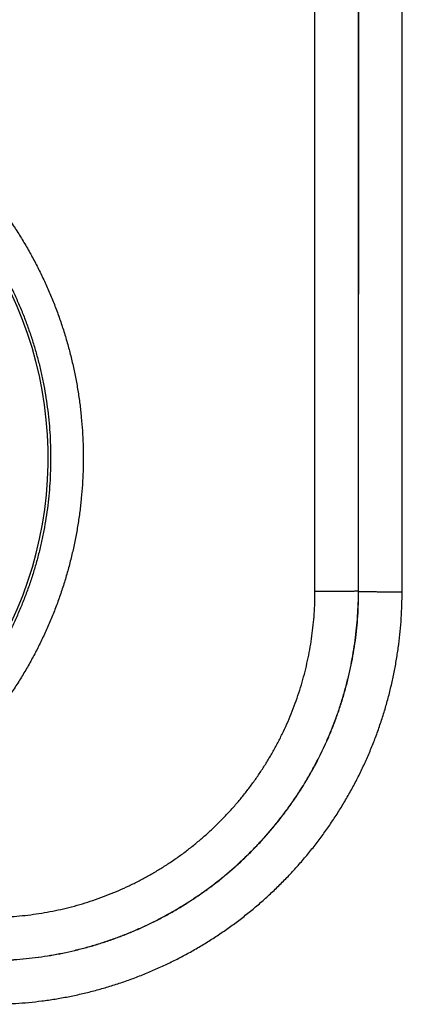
# Model space of a CAD drawing. Header units: inches. Extents: x 0 to 34, y 0 to 22.
# Tile 71 of 152: x 23.939 to 24.115, y 8.379 to 8.832. Entities that reach past the tile are written whole.
import ezdxf

# ---------------------------------------------------------------- set-up
doc = ezdxf.new("R2010")
doc.units = ezdxf.units.IN
doc.header["$LTSCALE"] = 1.87
doc.header["$MEASUREMENT"] = 0
doc.layers.get('0').update_dxf_attribs({"linetype": 'CONTINUOUS'})

msp = doc.modelspace()

# ---------------------------------------------------------------- linework, layer by layer
at = {"color": 7, "linetype": 'CONTINUOUS'}
for p, q in [((24.095205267, 8.5690002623), (24.0952929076, 9.1443414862)), ((24.1152022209, 8.5688257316), (24.1152898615, 9.1441669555)), ((24.0751228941, 8.5689111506), (24.0750412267, 9.1050396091)), ((24.095119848, 8.5690856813), (24.0950381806, 9.1052141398)), ((24.095205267, 8.5690002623), (24.095119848, 8.5690856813))]:
    msp.add_line(p, q, dxfattribs=at)
msp.add_arc((23.7748026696, 8.6304287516), 0.1775641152, 289.2015789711, 68.7984318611, dxfattribs=at)
for points, knots in [([(23.7748026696, 8.8242354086), (23.7768686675, 8.824235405), (23.7810030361, 8.8241692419), (23.7872004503, 8.8238714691), (23.7933895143, 8.8233749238), (23.7995619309, 8.8226800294), (23.8057095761, 8.8217873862), (23.81182487, 8.820698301), (23.8179009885, 8.81941404), (23.8239317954, 8.8179358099), (23.8299115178, 8.8162653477), (23.8358343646, 8.8144043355), (23.8416944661, 8.8123543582), (23.8474860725, 8.8101175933), (23.8532033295, 8.8076964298), (23.8588401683, 8.8050932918), (23.8643903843, 8.8023107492), (23.8698483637, 8.799352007), (23.8752091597, 8.796219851), (23.8804681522, 8.7929167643), (23.8856198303, 8.7894455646), (23.8906580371, 8.7858106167), (23.8955767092, 8.7820165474), (23.9003708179, 8.7780673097), (23.90503588, 8.7739662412), (23.9095671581, 8.7697171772), (23.9139600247, 8.7653250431), (23.918209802, 8.760794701), (23.9223121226, 8.75613079), (23.926262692, 8.751337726), (23.9300572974, 8.7464201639), (23.9336924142, 8.7413834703), (23.9371644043, 8.736232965), (23.9404696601, 8.7309739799), (23.9436045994, 8.725611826), (23.9465655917, 8.7201517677), (23.9493499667, 8.71459957), (23.9519551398, 8.7089610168), (23.9543784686, 8.7032419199), (23.9566173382, 8.6974481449), (23.9586690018, 8.6915854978), (23.9605313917, 8.6856600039), (23.9622030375, 8.6796778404), (23.963682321, 8.6736451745), (23.9649676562, 8.6675682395), (23.9660574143, 8.6614532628), (23.9669501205, 8.6553064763), (23.9676453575, 8.6491342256), (23.9681426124, 8.6429428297), (23.9684413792, 8.6367386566), (23.9685411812, 8.6305281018), (23.9684414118, 8.6243175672), (23.9681424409, 8.6181134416), (23.9676449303, 8.6119220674), (23.9669494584, 8.6057497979), (23.9660566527, 8.5996029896), (23.9649670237, 8.593488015), (23.9636815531, 8.5874111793), (23.9622020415, 8.5813786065), (23.9605301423, 8.5753964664), (23.9586675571, 8.5694709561), (23.9566159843, 8.5636082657), (23.9543770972, 8.5578145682), (23.951953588, 8.5520956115), (23.9493481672, 8.5464571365), (23.9465635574, 8.5409049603), (23.9436025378, 8.5354449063), (23.9404677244, 8.5300828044), (23.9371623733, 8.5248240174), (23.9336901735, 8.5196736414), (23.930054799, 8.5146369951), (23.9262600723, 8.5097194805), (23.922309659, 8.5049264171), (23.9182073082, 8.5002626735), (23.9139573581, 8.495732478), (23.9095642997, 8.4913404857), (23.9050329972, 8.4870916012), (23.900368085, 8.482990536), (23.8955737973, 8.479041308), (23.8906547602, 8.4752472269), (23.8856163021, 8.4716123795), (23.8804645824, 8.4681412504), (23.8752054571, 8.4648380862), (23.8698442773, 8.4617059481), (23.8643861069, 8.45874737), (23.8588361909, 8.4559651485), (23.8532000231, 8.4533623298), (23.8474833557, 8.4509415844), (23.8416921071, 8.4487051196), (23.8358321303, 8.446655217), (23.8299092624, 8.4447942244), (23.8239294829, 8.4431238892), (23.8178986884, 8.4416457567), (23.8118226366, 8.4403615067), (23.8057074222, 8.4392725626), (23.7995599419, 8.4383800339), (23.7933878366, 8.437685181), (23.7871992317, 8.4371887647), (23.7810023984, 8.4368910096), (23.776868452, 8.4368248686), (23.7748026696, 8.4368248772)], [0, 0, 0, 0, 0.0101854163, 0.0203810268, 0.0305836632, 0.0407903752, 0.0509981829, 0.0612042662, 0.0714080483, 0.081610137, 0.0918111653, 0.1020116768, 0.1122121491, 0.1224130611, 0.1326146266, 0.1428163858, 0.1530177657, 0.1632182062, 0.173418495, 0.1836217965, 0.1938296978, 0.2040385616, 0.214244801, 0.2244495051, 0.2346550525, 0.2448619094, 0.2550687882, 0.2652747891, 0.2754802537, 0.2856857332, 0.2958914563, 0.3060973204, 0.3163031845, 0.3265089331, 0.3367144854, 0.3469198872, 0.3571253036, 0.3673308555, 0.3775364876, 0.3877420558, 0.3979474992, 0.4081529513, 0.4183585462, 0.4285642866, 0.4387700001, 0.4489755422, 0.4591809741, 0.4693864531, 0.4795920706, 0.4897977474, 0.5000033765, 0.5102089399, 0.5204145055, 0.530620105, 0.5408257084, 0.5510312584, 0.561236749, 0.5714422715, 0.5816478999, 0.591853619, 0.6020592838, 0.6122647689, 0.6224701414, 0.6326755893, 0.642881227, 0.6530869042, 0.6632923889, 0.6734976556, 0.6837030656, 0.6939089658, 0.7041151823, 0.7143210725, 0.7245262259, 0.7347313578, 0.7449374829, 0.7551446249, 0.7653512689, 0.7755562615, 0.7857611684, 0.7959683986, 0.8061775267, 0.8163848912, 0.8265884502, 0.8367897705, 0.8469905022, 0.8571910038, 0.8673913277, 0.8775915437, 0.8877917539, 0.8979921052, 0.9081927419, 0.9183938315, 0.9285958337, 0.9387994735, 0.9490054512, 0.9592129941, 0.9694191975, 0.9796210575, 0.9898156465, 1, 1, 1, 1]), ([(23.7748026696, 8.8091067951), (23.7767524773, 8.8091067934), (23.7806523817, 8.8090429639), (23.7864956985, 8.8087558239), (23.7923265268, 8.808277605), (23.7981385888, 8.8076088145), (23.8039257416, 8.806750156), (23.8096817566, 8.8057025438), (23.8154003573, 8.8044671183), (23.8210752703, 8.8030452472), (23.8267004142, 8.8014384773), (23.8322699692, 8.7996484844), (23.8377783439, 8.7976770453), (23.8432198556, 8.7955261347), (23.8485884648, 8.7931980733), (23.8538778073, 8.7906956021), (23.8590814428, 8.7880218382), (23.8641935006, 8.7851799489), (23.8692089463, 8.7821728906), (23.8741231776, 8.7790034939), (23.8789312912, 8.7756749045), (23.8836279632, 8.7721907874), (23.8882079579, 8.768555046), (23.8926664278, 8.7647715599), (23.8969987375, 8.7608442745), (23.9012002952, 8.7567773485), (23.9052665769, 8.7525751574), (23.9091932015, 8.7482422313), (23.9129759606, 8.7437832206), (23.9166108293, 8.7392028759), (23.9200939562, 8.7345060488), (23.9234216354, 8.7296977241), (23.9265902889, 8.724783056), (23.9295964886, 8.7197673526), (23.9324370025, 8.7146560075), (23.9351088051, 8.7094544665), (23.9376090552, 8.7041682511), (23.939935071, 8.6988030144), (23.9420843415, 8.6933645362), (23.9440545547, 8.687858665), (23.945843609, 8.6822912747), (23.9474496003, 8.6766682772), (23.9488708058, 8.6709956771), (23.9501056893, 8.6652795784), (23.9511529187, 8.6595261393), (23.9520113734, 8.6537415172), (23.9526801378, 8.647931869), (23.9531584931, 8.6421033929), (23.9534459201, 8.6362623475), (23.9535421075, 8.6304150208), (23.9534469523, 8.6245676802), (23.9531605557, 8.6187265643), (23.9526832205, 8.6128979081), (23.9520154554, 8.6070879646), (23.9511579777, 8.6013029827), (23.9501117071, 8.5955491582), (23.9488777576, 8.58983262), (23.9474574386, 8.5841594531), (23.9458522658, 8.5785357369), (23.9440639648, 8.5729675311), (23.9420944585, 8.5674608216), (23.9399458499, 8.5620214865), (23.9376204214, 8.5566553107), (23.9351206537, 8.5513680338), (23.9324492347, 8.546165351), (23.9296090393, 8.5410528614), (23.9266030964, 8.5360360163), (23.9234345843, 8.5311201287), (23.9201068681, 8.5263104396), (23.9166235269, 8.5216121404), (23.9129883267, 8.5170303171), (23.9092051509, 8.5125698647), (23.9052779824, 8.5082354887), (23.9012109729, 8.5040317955), (23.897008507, 8.4999633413), (23.8926751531, 8.4960345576), (23.8882155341, 8.4922496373), (23.8836343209, 8.4886125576), (23.8789364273, 8.4851272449), (23.8741270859, 8.4817975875), (23.8692115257, 8.4786271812), (23.8641946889, 8.4756192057), (23.859081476, 8.4727766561), (23.8538772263, 8.4701025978), (23.8485878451, 8.4676001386), (23.8432195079, 8.4652722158), (23.8377782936, 8.4631214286), (23.8322700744, 8.4611500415), (23.8267005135, 8.4593600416), (23.8210753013, 8.4577532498), (23.8154003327, 8.4563313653), (23.8096817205, 8.4550959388), (23.8039257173, 8.4540483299), (23.7981385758, 8.4531896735), (23.7923265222, 8.4525208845), (23.7864957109, 8.4520426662), (23.7806523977, 8.4517555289), (23.7767524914, 8.4516916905), (23.7748026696, 8.4516916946)], [0, 0, 0, 0, 0.0104193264, 0.0208385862, 0.0312577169, 0.0416769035, 0.0520962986, 0.0625159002, 0.0729354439, 0.0833545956, 0.0937731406, 0.1041915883, 0.11461077, 0.1250314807, 0.1354534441, 0.1458750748, 0.1562947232, 0.1667109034, 0.1771246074, 0.1875386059, 0.1979537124, 0.208368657, 0.2187828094, 0.2291966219, 0.2396105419, 0.2500245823, 0.2604386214, 0.2708525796, 0.2812664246, 0.291680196, 0.3020940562, 0.3125081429, 0.3229224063, 0.3333366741, 0.3437508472, 0.3541650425, 0.3645793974, 0.3749939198, 0.3854084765, 0.3958229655, 0.4062374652, 0.4166521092, 0.4270669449, 0.4374818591, 0.4478967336, 0.4583115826, 0.4687265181, 0.4791416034, 0.489556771, 0.499971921, 0.5103870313, 0.520802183, 0.5312174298, 0.5416327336, 0.5520480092, 0.5624632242, 0.5728784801, 0.5832938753, 0.5937094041, 0.6041249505, 0.6145404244, 0.624955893, 0.6353714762, 0.6457872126, 0.6562029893, 0.6666186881, 0.677034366, 0.6874502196, 0.6978663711, 0.708282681, 0.7186989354, 0.7291151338, 0.7395315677, 0.7499484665, 0.7603656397, 0.7707827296, 0.7811997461, 0.7916171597, 0.8020351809, 0.8124529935, 0.822869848, 0.8332868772, 0.8437057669, 0.8541264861, 0.8645479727, 0.8749691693, 0.8853891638, 0.8958081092, 0.9062266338, 0.9166453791, 0.9270646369, 0.9374841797, 0.947903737, 0.9583231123, 0.9687423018, 0.9791614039, 0.9895805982, 1, 1, 1, 1]), ([(23.925168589, 8.3990887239), (23.927063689, 8.399088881), (23.9308536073, 8.3991522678), (23.9365311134, 8.3994375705), (23.9421945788, 8.3999123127), (23.9478379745, 8.4005759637), (23.9534554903, 8.4014277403), (23.9590412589, 8.4024667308), (23.9645893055, 8.4036918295), (23.9700934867, 8.4051017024), (23.9755476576, 8.4066947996), (23.9809457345, 8.4084693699), (23.9862815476, 8.4104234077), (23.9915487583, 8.4125545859), (23.9967409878, 8.4148602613), (24.0018522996, 8.417337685), (24.006877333, 8.4199841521), (24.0118110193, 8.4227969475), (24.0166480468, 8.4257730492), (24.0213828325, 8.4289090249), (24.0260098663, 8.4322011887), (24.030523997, 8.4356458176), (24.0349203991, 8.4392391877), (24.039194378, 8.4429774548), (24.0433412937, 8.4468565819), (24.0473565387, 8.450872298), (24.051235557, 8.4550200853), (24.0549738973, 8.4592952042), (24.0585673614, 8.4636928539), (24.0620120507, 8.468208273), (24.0653042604, 8.4728366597), (24.0684402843, 8.4775728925), (24.0714164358, 8.4824114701), (24.0742292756, 8.4873468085), (24.0768757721, 8.4923735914), (24.0793531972, 8.4974867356), (24.0816588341, 8.5026808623), (24.08378993, 8.5079500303), (24.0857438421, 8.5132878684), (24.0875182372, 8.5186880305), (24.0891110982, 8.5241443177), (24.0905206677, 8.5296506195), (24.0917453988, 8.5352007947), (24.0927839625, 8.5407887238), (24.0936352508, 8.5464084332), (24.0942983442, 8.5520540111), (24.0947724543, 8.557719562), (24.0950570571, 8.5633989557), (24.0951199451, 8.5671900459), (24.095119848, 8.5690856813)], [0, 0, 0, 0, 0.0212941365, 0.0425816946, 0.0638639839, 0.0851423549, 0.1064183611, 0.1276943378, 0.1489710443, 0.1702484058, 0.1915264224, 0.21280529, 0.2340850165, 0.2553638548, 0.2766390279, 0.2979088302, 0.319175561, 0.3404424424, 0.3617105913, 0.3829782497, 0.404243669, 0.4255071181, 0.4467698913, 0.4680331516, 0.4892974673, 0.510563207, 0.5318300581, 0.5530970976, 0.5743637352, 0.5956310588, 0.6169006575, 0.6381729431, 0.6594461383, 0.6807184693, 0.7019910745, 0.7232670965, 0.7445487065, 0.7658341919, 0.7871208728, 0.8084070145, 0.829692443, 0.8509771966, 0.8722613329, 0.8935449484, 0.914828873, 0.9361152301, 0.9574052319, 0.9786998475, 1, 1, 1, 1]), ([(23.925168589, 8.4189111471), (23.9268782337, 8.4189113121), (23.9302970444, 8.4189706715), (23.9354179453, 8.4192333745), (23.940524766, 8.4196705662), (23.9456115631, 8.4202813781), (23.9506725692, 8.4210657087), (23.9557024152, 8.4220223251), (23.9606961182, 8.4231498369), (23.9656487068, 8.4244470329), (23.9705549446, 8.4259126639), (23.9754091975, 8.4275455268), (23.9802055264, 8.4293437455), (23.9849378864, 8.4313046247), (23.9896001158, 8.433425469), (23.9941865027, 8.4357036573), (23.9986918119, 8.4381368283), (24.0031109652, 8.4407227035), (24.0074392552, 8.4434579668), (24.0116718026, 8.4463392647), (24.0158036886, 8.4493632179), (24.0198300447, 8.4525264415), (24.0237459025, 8.4558256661), (24.0275468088, 8.4592569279), (24.0312285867, 8.4628159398), (24.0347869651, 8.4664984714), (24.0382176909, 8.4703002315), (24.041516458, 8.4742169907), (24.0446792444, 8.4782443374), (24.0477028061, 8.4823773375), (24.0505837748, 8.4866111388), (24.0533187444, 8.4909407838), (24.0559043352, 8.4953613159), (24.0583372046, 8.499868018), (24.0606150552, 8.5044558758), (24.06273557, 8.5091196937), (24.0646961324, 8.5138537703), (24.0664940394, 8.5186519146), (24.0681265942, 8.523508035), (24.0695918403, 8.5284161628), (24.0708885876, 8.5333706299), (24.0720156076, 8.5383662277), (24.0729717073, 8.5433980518), (24.0737555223, 8.548461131), (24.0743657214, 8.5535500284), (24.0748022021, 8.5586588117), (24.0750640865, 8.5637813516), (24.0751229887, 8.5672011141), (24.0751228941, 8.5689111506)], [0, 0, 0, 0, 0.0217713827, 0.0435332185, 0.0652856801, 0.0870289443, 0.1087634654, 0.1304913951, 0.1522167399, 0.1739436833, 0.195674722, 0.2174104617, 0.2391507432, 0.2608921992, 0.2826303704, 0.3043633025, 0.3260932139, 0.347822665, 0.3695525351, 0.391282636, 0.4130128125, 0.4347432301, 0.4564742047, 0.4782059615, 0.4999384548, 0.5216714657, 0.5434045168, 0.5651371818, 0.5868696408, 0.608602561, 0.6303363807, 0.652070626, 0.6738045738, 0.6955389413, 0.7172766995, 0.7390204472, 0.7607681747, 0.7825152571, 0.8042581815, 0.8259965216, 0.8477306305, 0.8694632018, 0.8911988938, 0.9129419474, 0.934693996, 0.956454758, 0.9782236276, 1, 1, 1, 1]), ([(23.9252022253, 8.3990550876), (23.9270970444, 8.3990550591), (23.9308867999, 8.3991182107), (23.9365645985, 8.3994029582), (23.9422293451, 8.3998772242), (23.9478748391, 8.4005405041), (23.9534949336, 8.4013920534), (23.9590833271, 8.4024309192), (23.9646336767, 8.4036559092), (23.9701398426, 8.4050656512), (23.9755958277, 8.4066586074), (23.9809954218, 8.4084329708), (23.9863321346, 8.4103865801), (23.9915996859, 8.4125170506), (23.9967923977, 8.4148219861), (24.0019049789, 8.4172989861), (24.0069319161, 8.4199453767), (24.0118673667, 8.4227580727), (24.0167055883, 8.4257337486), (24.0214412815, 8.428869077), (24.0260694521, 8.4321607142), (24.0305850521, 8.4356050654), (24.0349829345, 8.439198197), (24.0392580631, 8.4429359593), (24.0434056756, 8.4468141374), (24.0474213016, 8.4508285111), (24.051300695, 8.4549748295), (24.0550397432, 8.459248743), (24.0586342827, 8.46364558), (24.0620800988, 8.4681602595), (24.0653731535, 8.4727875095), (24.0685098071, 8.4775222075), (24.0714867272, 8.4823593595), (24.0743006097, 8.4872936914), (24.076948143, 8.4923194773), (24.0794262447, 8.4974308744), (24.0817322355, 8.5026223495), (24.0838637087, 8.5078885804), (24.0858182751, 8.5132238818), (24.0875935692, 8.5186220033), (24.0891874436, 8.5240764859), (24.0905980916, 8.529581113), (24.0918239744, 8.5351298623), (24.0928637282, 8.5407166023), (24.0937161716, 8.5463350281), (24.0943803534, 8.5519788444), (24.0948555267, 8.557641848), (24.0951411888, 8.563317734), (24.0952049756, 8.5671061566), (24.095205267, 8.5690002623)], [0, 0, 0, 0, 0.0212916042, 0.0425810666, 0.0638688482, 0.0851555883, 0.1064425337, 0.1277293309, 0.149014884, 0.1702994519, 0.1915845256, 0.2128701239, 0.2341534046, 0.2554316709, 0.2767063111, 0.2979806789, 0.3192560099, 0.3405301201, 0.3618009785, 0.3830694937, 0.4043377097, 0.4256063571, 0.4468742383, 0.4681402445, 0.4894045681, 0.5106678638, 0.5319313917, 0.553196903, 0.5744653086, 0.5957348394, 0.6170034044, 0.6382714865, 0.6595413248, 0.6808139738, 0.702087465, 0.7233596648, 0.7446317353, 0.7659068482, 0.7871863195, 0.8084676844, 0.8297483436, 0.8510282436, 0.8723086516, 0.8935898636, 0.9148710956, 0.9361520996, 0.9574337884, 0.9787164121, 1, 1, 1, 1]), ([(23.9252022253, 8.378883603), (23.9272330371, 8.3788836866), (23.9312951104, 8.378949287), (23.9373817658, 8.3792419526), (23.9434558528, 8.3797295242), (23.9495104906, 8.3804116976), (23.9555392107, 8.3812876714), (23.9615359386, 8.3823561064), (23.9674948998, 8.3836158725), (23.9734105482, 8.3850658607), (23.9792773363, 8.3867051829), (23.9850893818, 8.3885321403), (23.9908401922, 8.3905443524), (23.9965229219, 8.392739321), (24.0021314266, 8.3951146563), (24.0076603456, 8.3976684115), (24.0131045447, 8.4003984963), (24.0184587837, 8.4033017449), (24.0237173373, 8.406374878), (24.0288745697, 8.4096145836), (24.0339251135, 8.4130176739), (24.0388636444, 8.4165811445), (24.0436853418, 8.4203011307), (24.0483854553, 8.4241735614), (24.0529591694, 8.428194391), (24.05740171, 8.4323595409), (24.0617082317, 8.43666504), (24.0658742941, 8.4411065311), (24.0698960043, 8.4456791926), (24.0737693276, 8.4503782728), (24.077490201, 8.4551989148), (24.0810545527, 8.4601362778), (24.084458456, 8.4651855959), (24.0876989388, 8.4703416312), (24.090772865, 8.4755990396), (24.0936768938, 8.4809521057), (24.0964077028, 8.4863949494), (24.0989621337, 8.4919222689), (24.1013380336, 8.4975290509), (24.1035335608, 8.5032100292), (24.1055463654, 8.5089591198), (24.107373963, 8.5147694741), (24.1090140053, 8.5206345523), (24.1104646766, 8.5265484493), (24.1117251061, 8.5325055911), (24.1127942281, 8.5385004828), (24.1136709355, 8.5445274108), (24.1143539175, 8.5505802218), (24.11484225, 8.5566522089), (24.1151356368, 8.5627361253), (24.1152018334, 8.5667961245), (24.1152022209, 8.5688257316)], [0, 0, 0, 0, 0.0204177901, 0.0408371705, 0.0612560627, 0.0816724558, 0.1020851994, 0.1224948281, 0.1429026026, 0.1633103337, 0.1837208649, 0.2041362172, 0.2245531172, 0.2449662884, 0.2653737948, 0.2857793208, 0.3061867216, 0.3265959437, 0.3470048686, 0.3674121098, 0.3878181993, 0.408224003, 0.4286299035, 0.4490357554, 0.4694413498, 0.4898465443, 0.5102512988, 0.5306558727, 0.5510606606, 0.5714658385, 0.5918709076, 0.6122752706, 0.6326792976, 0.6530843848, 0.6734914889, 0.6938987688, 0.7143033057, 0.7347047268, 0.7551074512, 0.7755157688, 0.795927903, 0.816338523, 0.8367442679, 0.8571469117, 0.8775490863, 0.8979528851, 0.9183600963, 0.9387710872, 0.9591835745, 0.9795943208, 1, 1, 1, 1]), ([(24.095119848, 8.5690856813), (24.0951046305, 8.5690780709), (24.0950484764, 8.5690752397), (24.0949386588, 8.5690632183), (24.0947653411, 8.5690559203), (24.0945329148, 8.5690459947), (24.094240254, 8.5690370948), (24.093888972, 8.5690279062), (24.0934798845, 8.5690189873), (24.0930143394, 8.5690102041), (24.0924937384, 8.5690016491), (24.0919196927, 8.5689933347), (24.0912939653, 8.5689852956), (24.0906184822, 8.5689775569), (24.0898953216, 8.5689701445), (24.0891267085, 8.5689630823), (24.0883150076, 8.5689563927), (24.0874627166, 8.5689500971), (24.0865724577, 8.5689442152), (24.0856469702, 8.5689387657), (24.0846891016, 8.5689337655), (24.0837017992, 8.5689292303), (24.0826881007, 8.5689251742), (24.0816511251, 8.5689216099), (24.0805940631, 8.5689185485), (24.079520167, 8.5689159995), (24.0784327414, 8.5689139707), (24.0773351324, 8.5689124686), (24.0762307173, 8.5689114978), (24.0754925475, 8.5689112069), (24.0751228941, 8.5689111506)], [0, 0, 0, 0, 0.0025522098, 0.0081476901, 0.0167872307, 0.0284481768, 0.0430961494, 0.0606868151, 0.0811664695, 0.1044723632, 0.130532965, 0.1592682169, 0.1905897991, 0.224401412, 0.2605990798, 0.2990714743, 0.3397002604, 0.3823604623, 0.4269208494, 0.4732443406, 0.5211884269, 0.5706056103, 0.6213438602, 0.6732470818, 0.7261555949, 0.7799066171, 0.834334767, 0.8892725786, 0.9445510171, 1, 1, 1, 1]), ([(24.095205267, 8.5690002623), (24.0952204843, 8.5689926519), (24.0952766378, 8.5689898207), (24.0953864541, 8.5689777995), (24.0955597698, 8.5689705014), (24.0957921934, 8.5689605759), (24.0960848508, 8.5689516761), (24.096436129, 8.5689424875), (24.0968452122, 8.5689335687), (24.0973107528, 8.5689247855), (24.0978313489, 8.5689162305), (24.0984053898, 8.5689079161), (24.0990311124, 8.568899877), (24.0997065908, 8.5688921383), (24.1004297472, 8.568884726), (24.1011983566, 8.5688776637), (24.1020100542, 8.5688709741), (24.1028623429, 8.5688646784), (24.1037526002, 8.5688587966), (24.1046780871, 8.568853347), (24.1056359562, 8.5688483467), (24.1066232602, 8.5688438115), (24.1076369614, 8.5688397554), (24.1086739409, 8.568836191), (24.1097310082, 8.5688331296), (24.1108049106, 8.5688305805), (24.1118923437, 8.5688285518), (24.1129899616, 8.5688270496), (24.1140943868, 8.5688260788), (24.1148325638, 8.5688257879), (24.1152022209, 8.5688257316)], [0, 0, 0, 0, 0.0025521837, 0.008147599, 0.0167870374, 0.0284478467, 0.0430956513, 0.0606861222, 0.0811655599, 0.1044712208, 0.1305315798, 0.1592665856, 0.1905879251, 0.2243993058, 0.260596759, 0.2990689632, 0.3396975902, 0.3823576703, 0.4269179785, 0.4732414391, 0.5211855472, 0.570602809, 0.6213411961, 0.6732446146, 0.7261533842, 0.7799047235, 0.8343332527, 0.8892715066, 0.9445504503, 1, 1, 1, 1])]:
    msp.add_open_spline(points, degree=3, knots=knots, dxfattribs=at)

doc.saveas('drawing.dxf')
